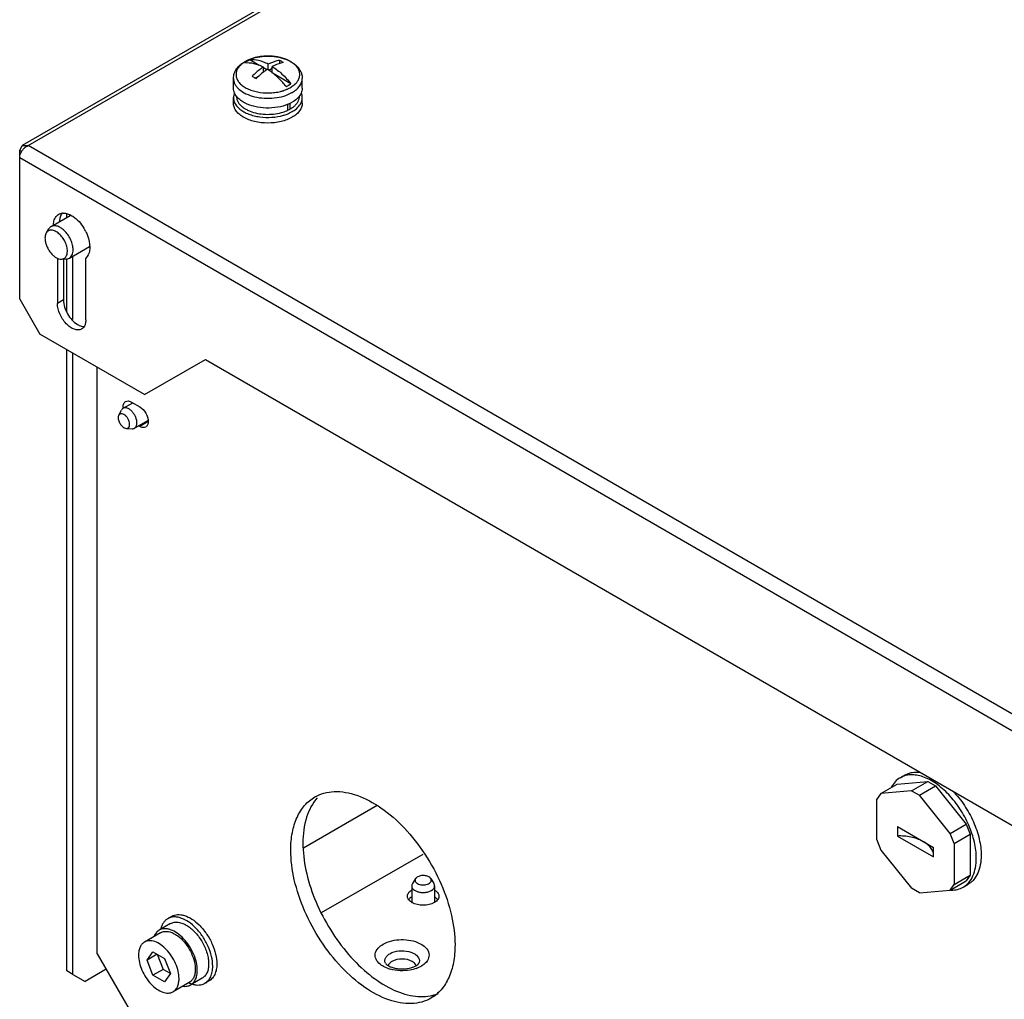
# Model space of a CAD drawing. Header units: millimetres. Extents: x 104 to 809, y 321 to 954.
# Tile 11 of 17: x 112 to 284, y 528 to 699. Entities that reach past the tile are written whole.
import ezdxf

# ---------------------------------------------------------------- set-up
doc = ezdxf.new("R2010")
doc.units = ezdxf.units.MM
doc.header["$LTSCALE"] = 82.95095
doc.layers.get('0').update_dxf_attribs({"linetype": 'CONTINUOUS'})

msp = doc.modelspace()

# ---------------------------------------------------------------- linework, layer by layer
at = {"color": 7, "linetype": 'Continuous'}
for p, q in [((592.46, 954.35), (112.46, 677.22)), ((113.51, 677.22), (593.21, 954.17)), ((153.79, 691.19), (152.13, 692.15)), ((157.35, 692.07), (157.35, 691.49)), ((154.52, 690), (154.52, 690.91)), ((155.11, 690.43), (154.52, 690.77)), ((155.37, 690.41), (155.37, 691.4)), ((156.07, 690.68), (155.47, 690.33)), ((156.07, 689.9), (156.07, 691)), ((149.3, 687.22), (149.3, 688.92)), ((153.72, 689.32), (153.11, 688.97)), ((159.32, 688), (156.23, 689.78)), ((161.3, 687.22), (161.3, 688.92)), ((149.3, 684.61), (149.3, 685.59)), ((161.3, 684.61), (161.3, 685.59)), ((158.78, 683.39), (158.79, 683.39)), ((158.79, 683.37), (158.79, 684.46)), ((158.79, 683.38), (158.8, 683.39)), ((159.15, 684.61), (159.15, 683.57)), ((112.02, 676.36), (112.46, 677.22)), ((112.46, 677.22), (113.51, 677.22)), ((312.49, 562.34), (113.51, 677.22)), ((112.02, 650.48), (112.02, 676.36)), ((112.38, 676.16), (112.02, 676.36)), ((112.02, 675.14), (311.43, 560.02)), ((117.51, 663.11), (120.84, 665.03)), ((120.22, 664.67), (120.22, 665.32)), ((120.64, 665.2), (120.76, 664.98)), ((116.67, 662.03), (117.12, 662.74)), ((120.68, 657.62), (124.18, 659.64)), ((118.6, 657.59), (118.6, 649.71)), ((121.28, 646.92), (121.28, 657.97)), ((123.55, 646.85), (123.55, 657.6)), ((119.32, 657.43), (120.16, 657.47)), ((119.66, 657.43), (119.66, 650.32)), ((120.22, 648.41), (120.22, 657.47)), ((112.02, 650.48), (115.56, 644.36)), ((119.66, 650.32), (118.6, 649.71)), ((133.8, 633.82), (115.56, 644.36)), ((120.22, 533.39), (120.22, 641.66)), ((121.28, 532.78), (121.28, 641.05)), ((133.8, 633.82), (144.41, 639.95)), ((144.41, 639.95), (298.2, 551.16)), ((125.53, 536.37), (125.53, 638.6)), ((130.05, 631.44), (131.73, 632.41)), ((131.54, 632.52), (132.95, 631.7)), ((129.29, 630.22), (129.77, 631.13)), ((132.05, 627.97), (134.39, 629.32)), ((132.95, 628.27), (132.76, 628.38)), ((134.44, 629.13), (132.95, 628.27)), ((130.61, 627.92), (131.64, 627.88)), ((265.55, 567.05), (266.4, 567.54)), ((262.2, 564.31), (265.03, 565.94)), ((265.03, 565.94), (270.36, 566.42)), ((267.53, 564.79), (270.36, 566.42)), ((268.91, 563.99), (271.74, 565.62)), ((270.36, 566.42), (271.74, 565.62)), ((271.74, 565.62), (277.07, 558.99)), ((262.2, 564.31), (261.5, 563.32)), ((261.5, 556.21), (261.5, 563.32)), ((267.53, 564.79), (262.2, 564.31)), ((267.53, 564.79), (268.91, 563.99)), ((274.25, 557.35), (268.91, 563.99)), ((174.35, 562.19), (161.49, 554.77)), ((265.06, 558.53), (265.06, 556.9)), ((265.06, 558.53), (271.38, 554.88)), ((274.25, 557.35), (277.07, 558.99)), ((277.07, 558.99), (277.77, 557.2)), ((265.06, 556.9), (271.38, 553.25)), ((274.94, 555.57), (274.25, 557.35)), ((274.94, 555.57), (277.77, 557.2)), ((277.77, 557.2), (277.77, 550.09)), ((261.5, 556.21), (262.2, 554.43)), ((271.38, 553.25), (271.38, 554.88)), ((274.94, 555.57), (274.94, 548.46)), ((164.66, 543.54), (182.37, 553.76)), ((262.2, 554.43), (267.53, 547.8)), ((181.05, 549.47), (180.5, 548.6)), ((183.7, 549.47), (184.26, 548.6)), ((274.94, 548.46), (277.77, 550.09)), ((277.77, 550.09), (277.07, 549.11)), ((180.38, 548.21), (180.38, 545.38)), ((184.38, 548.21), (184.38, 545.37)), ((268.91, 547), (267.53, 547.8)), ((274.25, 547.47), (277.07, 549.11)), ((274.25, 547.47), (274.94, 548.46)), ((276.55, 548), (277.4, 548.49)), ((268.91, 547), (274.25, 547.47)), ((138.54, 542.9), (137.83, 542.49)), ((138.33, 541.63), (136.35, 540.48)), ((136.6, 540.05), (133.78, 538.42)), ((125.53, 536.37), (132.6, 524.13)), ((134.23, 535.27), (135.25, 536.72)), ((136, 536.29), (134.23, 535.27)), ((135.25, 536.72), (137.3, 535.54)), ((136, 536.29), (137.02, 533.66)), ((135.25, 532.64), (134.23, 535.27)), ((137.3, 535.54), (138.32, 532.91)), ((121.28, 532.78), (120.22, 533.39)), ((121.28, 532.78), (123.41, 531.56)), ((127.08, 533.68), (123.41, 531.56)), ((137.02, 533.66), (135.25, 532.64)), ((137.3, 531.46), (135.25, 532.64)), ((138.32, 532.91), (137.02, 533.66)), ((138.32, 532.91), (137.3, 531.46)), ((141.6, 531.39), (138.78, 529.76)), ((143.83, 532.1), (141.85, 530.96)), ((145.04, 531.64), (144.33, 531.24))]:
    msp.add_line(p, q, dxfattribs=at)
for centre, radius, start, end in [((154.11, 687.11), 5.49, 117.2678, 119.4498), ((155.12, 684.44), 8.36, 101.0706, 105.3036), ((155.3, 683.21), 9.6, 89.1469, 93.431), ((153.39, 688.23), 4.16, 126.3183, 129.5648), ((154.14, 686.85), 5.75, 119.4622, 119.9993), ((153.91, 687.47), 5.08, 120.6563, 121.2822), ((153.95, 687.4), 5.17, 119.9989, 120.6562), ((154.01, 687.3), 5.28, 119.4621, 119.9991), ((156.58, 691.91), 5.28, 299.462, 299.9991), ((156.69, 691.41), 5.7, 299.4621, 299.9991), ((154.01, 689.9), 5.92, 239.9076, 242.6279), ((156.13, 688.99), 6.21, 293.6296, 294.2888), ((156.19, 688.85), 6.06, 294.287, 295.3912), ((156.38, 688.47), 5.62, 295.4757, 299.9198), ((156.32, 690.41), 6.49, 292.8, 297.3489), ((156.62, 689.83), 5.84, 297.3473, 299.9903), ((157.26, 687.1), 4, 307.2718, 310.7683), ((153.8, 686.93), 5.5, 238.3435, 239.8837), ((155.73, 690.29), 8.12, 286.3399, 288.4459), ((114.66, 674.79), 2.71, 138.1118, 144.7982), ((114.68, 674.77), 2.73, 132.5206, 138.1428), ((119.65, 663.58), 1.86, 91.2725, 94.2646), ((121.92, 663.18), 4.03, 177.4313, 180.0135), ((116.61, 658.76), 7.75, 26.5115, 31.3998), ((132.19, 631.66), 2.13, 180.0771, 185.2247), ((181.66, 544.19), 2.45, 119.9868, 122.5604), ((183.08, 545.39), 2.48, 57.3234, 60.2129), ((181.67, 547.44), 2.48, 237.3234, 240.2129), ((183.1, 547.42), 2.45, 299.9868, 302.5609), ((136.77, 534.74), 9.34, 44.122, 45.7057), ((179.74, 538.17), 4.57, 297.1325, 299.9755), ((179.91, 537.88), 4.23, 299.9908, 302.1051), ((178.18, 539.3), 5.82, 248.1685, 250.7752), ((178.37, 539.83), 6.37, 250.7881, 254.4322), ((179.18, 539.39), 5.92, 289.6267, 291.3482)]:
    msp.add_arc(centre, radius, start, end, dxfattribs=at)
for points, knots in [([(151.68, 691.92), (151.64, 691.9), (151.5, 691.82), (151.37, 691.73), (151.28, 691.66)], [0, 0, 0, 0, 0.255832, 1, 1, 1, 1]), ([(151.31, 691.86), (151.75, 692.11), (152.73, 692.51), (154.32, 692.81), (155.98, 692.83), (157.59, 692.58), (158.82, 692.13), (159.68, 691.63), (160.22, 691.2), (160.68, 690.71), (161.03, 690.16), (161.25, 689.56), (161.3, 689.13), (161.3, 688.92)], [0, 0, 0, 0, 0.126689, 0.262485, 0.402143, 0.539084, 0.667653, 0.72795, 0.785578, 0.840954, 0.89472, 0.947555, 1, 1, 1, 1]), ([(152.91, 692.5), (152.79, 692.47), (152.34, 692.33), (151.9, 692.15), (151.59, 692)], [0, 0, 0, 0, 0.260122, 1, 1, 1, 1]), ([(152.13, 692.15), (152.09, 692.13), (151.93, 692.06), (151.78, 691.98), (151.68, 691.92)], [0, 0, 0, 0, 0.255162, 1, 1, 1, 1]), ([(155.37, 691.4), (155.09, 691.54), (154.55, 691.79), (153.47, 692.13), (152.64, 692.2), (152.13, 692.15)], [0, 0, 0, 0, 0.276564, 0.534836, 1, 1, 1, 1]), ([(154.72, 692.79), (154.62, 692.79), (154.21, 692.76), (153.81, 692.7), (153.51, 692.64)], [0, 0, 0, 0, 0.25282, 1, 1, 1, 1]), ([(157.35, 692.07), (157.19, 692.05), (156.5, 691.9), (155.85, 691.64), (155.37, 691.4)], [0, 0, 0, 0, 0.23516, 1, 1, 1, 1]), ([(156.57, 692.73), (156.47, 692.74), (156.1, 692.78), (155.72, 692.81), (155.44, 692.81)], [0, 0, 0, 0, 0.248192, 1, 1, 1, 1]), ([(157.31, 692.59), (157.25, 692.61), (157, 692.66), (156.75, 692.7), (156.57, 692.73)], [0, 0, 0, 0, 0.247317, 1, 1, 1, 1]), ([(158.26, 692.32), (158.18, 692.34), (157.87, 692.45), (157.55, 692.54), (157.31, 692.59)], [0, 0, 0, 0, 0.244353, 1, 1, 1, 1]), ([(158.05, 691.67), (157.99, 691.71), (157.76, 691.85), (157.53, 691.98), (157.35, 692.07)], [0, 0, 0, 0, 0.254944, 1, 1, 1, 1]), ([(159.02, 691.98), (158.96, 692.01), (158.71, 692.14), (158.46, 692.25), (158.26, 692.32)], [0, 0, 0, 0, 0.243086, 1, 1, 1, 1]), ([(159.56, 691.66), (159.52, 691.69), (159.35, 691.8), (159.16, 691.91), (159.02, 691.98)], [0, 0, 0, 0, 0.243294, 1, 1, 1, 1]), ([(149.3, 688.92), (149.3, 689.22), (149.4, 689.81), (149.82, 690.61), (150.45, 691.3), (150.98, 691.67), (151.26, 691.83)], [0, 0, 0, 0, 0.238674, 0.481255, 0.733201, 1, 1, 1, 1]), ([(150.74, 691.44), (150.55, 691.29), (150.23, 690.96), (149.88, 690.39), (149.72, 689.79), (149.76, 689.17), (150, 688.58), (150.34, 688.13), (150.69, 687.81), (151.1, 687.48), (151.72, 687.13), (152.56, 686.79), (153.82, 686.47), (155.16, 686.36), (156.51, 686.45), (157.25, 686.59), (157.72, 686.72), (158.02, 686.8), (158.31, 686.91), (158.6, 687.02), (158.86, 687.14), (159.06, 687.24), (159.18, 687.31)], [0, 0, 0, 0, 0.054759, 0.104189, 0.150033, 0.194981, 0.241993, 0.293427, 0.321291, 0.350661, 0.413848, 0.482561, 0.555746, 0.709365, 0.786624, 0.861798, 0.880087, 0.89813, 0.93335, 0.950528, 0.967369, 1, 1, 1, 1]), ([(151.27, 691.81), (151.24, 691.79), (151.12, 691.72), (151.01, 691.64), (150.93, 691.58)], [0, 0, 0, 0, 0.254634, 1, 1, 1, 1]), ([(151.28, 691.66), (151.8, 691.71), (152.62, 691.64), (153.7, 691.3), (154.25, 691.06), (154.52, 690.91)], [0, 0, 0, 0, 0.465164, 0.723436, 1, 1, 1, 1]), ([(154.52, 690.91), (154.35, 690.8), (153.65, 690.32), (153, 689.75), (152.54, 689.3)], [0, 0, 0, 0, 0.239557, 1, 1, 1, 1]), ([(155.22, 690.51), (155.16, 690.47), (154.92, 690.31), (154.69, 690.14), (154.52, 690.01)], [0, 0, 0, 0, 0.24584, 1, 1, 1, 1]), ([(156.07, 689.91), (156, 689.96), (155.73, 690.17), (155.44, 690.37), (155.22, 690.51)], [0, 0, 0, 0, 0.254978, 1, 1, 1, 1]), ([(158.05, 691.67), (157.89, 691.64), (157.2, 691.5), (156.55, 691.24), (156.07, 691)], [0, 0, 0, 0, 0.235169, 1, 1, 1, 1]), ([(156.07, 691), (156.67, 690.62), (157.84, 689.69), (158.84, 688.6), (159.32, 688)], [0, 0, 0, 0, 0.480234, 1, 1, 1, 1]), ([(159.22, 687.34), (159.45, 687.47), (159.73, 687.66), (160, 687.89), (160.09, 687.98), (160.17, 688.06), (160.27, 688.17), (160.41, 688.35), (160.57, 688.58), (160.75, 688.95), (160.88, 689.45), (160.83, 690.07), (160.58, 690.66), (160.15, 691.2), (159.77, 691.51), (159.56, 691.66)], [0, 0, 0, 0, 0.146928, 0.181403, 0.1983, 0.21498, 0.247667, 0.279516, 0.340791, 0.3993, 0.51041, 0.619721, 0.734432, 0.860179, 1, 1, 1, 1]), ([(149.3, 688.92), (149.3, 688.75), (149.34, 688.41), (149.54, 687.9), (149.86, 687.43), (150.47, 686.81), (151.51, 686.18), (153, 685.67), (154.68, 685.43), (156.4, 685.47), (158.04, 685.79), (159.05, 686.2), (159.49, 686.45)], [0, 0, 0, 0, 0.04285, 0.087454, 0.135237, 0.187122, 0.304162, 0.437586, 0.581767, 0.728936, 0.870792, 1, 1, 1, 1]), ([(152.54, 689.3), (152.6, 689.27), (152.84, 689.14), (153.07, 689), (153.24, 688.89)], [0, 0, 0, 0, 0.245075, 1, 1, 1, 1]), ([(154.52, 690.01), (154.41, 689.93), (153.97, 689.58), (153.55, 689.19), (153.24, 688.89)], [0, 0, 0, 0, 0.243758, 1, 1, 1, 1]), ([(158.47, 687.51), (158.28, 687.74), (157.56, 688.61), (156.73, 689.39), (156.07, 689.91)], [0, 0, 0, 0, 0.259411, 1, 1, 1, 1]), ([(159.54, 686.48), (159.8, 686.63), (160.28, 686.96), (160.85, 687.56), (161.21, 688.22), (161.3, 688.7), (161.3, 688.92)], [0, 0, 0, 0, 0.28981, 0.549047, 0.782229, 1, 1, 1, 1]), ([(150.04, 685.55), (149.82, 685.79), (149.53, 686.18), (149.33, 686.78), (149.3, 687.08), (149.3, 687.22)], [0, 0, 0, 0, 0.524856, 0.766018, 1, 1, 1, 1]), ([(158.47, 687.51), (158.51, 687.53), (158.66, 687.6), (158.81, 687.68), (158.92, 687.74)], [0, 0, 0, 0, 0.255162, 1, 1, 1, 1]), ([(158.92, 687.74), (158.95, 687.76), (159.09, 687.84), (159.22, 687.93), (159.32, 688)], [0, 0, 0, 0, 0.255832, 1, 1, 1, 1]), ([(161.3, 687.22), (161.3, 687.08), (161.26, 686.78), (161.06, 686.18), (160.78, 685.79), (160.55, 685.55)], [0, 0, 0, 0, 0.233984, 0.475142, 1, 1, 1, 1]), ([(149.47, 686.42), (149.41, 686.28), (149.33, 686.01), (149.3, 685.73), (149.3, 685.59)], [0, 0, 0, 0, 0.506889, 1, 1, 1, 1]), ([(149.3, 685.59), (149.3, 685.34), (149.39, 684.83), (149.66, 684.38), (149.82, 684.17)], [0, 0, 0, 0, 0.480616, 1, 1, 1, 1]), ([(149.8, 685.84), (149.8, 685.68), (149.84, 685.35), (150.03, 684.87), (150.34, 684.43), (150.61, 684.16), (150.76, 684.04)], [0, 0, 0, 0, 0.228096, 0.466016, 0.721655, 1, 1, 1, 1]), ([(151.04, 684.78), (150.95, 684.84), (150.59, 685.06), (150.26, 685.33), (150.04, 685.55)], [0, 0, 0, 0, 0.26481, 1, 1, 1, 1]), ([(160.55, 685.55), (160.48, 685.48), (160.17, 685.18), (159.82, 684.94), (159.54, 684.77)], [0, 0, 0, 0, 0.235697, 1, 1, 1, 1]), ([(159.87, 684.07), (160.01, 684.19), (160.27, 684.45), (160.57, 684.89), (160.75, 685.36), (160.8, 685.68), (160.8, 685.84)], [0, 0, 0, 0, 0.277469, 0.532882, 0.771169, 1, 1, 1, 1]), ([(160.71, 684.1), (160.89, 684.31), (161.12, 684.67), (161.27, 685.2), (161.3, 685.46), (161.3, 685.59)], [0, 0, 0, 0, 0.520228, 0.762975, 1, 1, 1, 1]), ([(161.3, 685.59), (161.3, 685.73), (161.27, 686.01), (161.18, 686.28), (161.12, 686.41)], [0, 0, 0, 0, 0.493121, 1, 1, 1, 1]), ([(150.92, 682.24), (150.67, 682.39), (150.23, 682.72), (149.7, 683.3), (149.37, 683.94), (149.3, 684.39), (149.3, 684.61)], [0, 0, 0, 0, 0.287877, 0.546435, 0.780397, 1, 1, 1, 1]), ([(149.82, 684.17), (149.86, 684.12), (150.05, 683.9), (150.26, 683.7), (150.43, 683.56)], [0, 0, 0, 0, 0.23939, 1, 1, 1, 1]), ([(150.43, 683.56), (150.65, 683.39), (151.14, 683.07), (151.96, 682.69), (152.89, 682.4), (154.24, 682.14), (155.98, 682.08), (157.36, 682.31), (158.01, 682.5)], [0, 0, 0, 0, 0.105518, 0.220608, 0.343907, 0.473375, 0.740294, 1, 1, 1, 1]), ([(150.76, 684.04), (150.79, 684.01), (150.92, 683.91), (151.05, 683.82), (151.15, 683.75)], [0, 0, 0, 0, 0.24409, 1, 1, 1, 1]), ([(151.15, 683.75), (151.21, 683.71), (151.45, 683.56), (151.7, 683.43), (151.9, 683.34)], [0, 0, 0, 0, 0.2415, 1, 1, 1, 1]), ([(158.84, 684.43), (158.25, 684.18), (156.98, 683.83), (155, 683.7), (153.05, 683.94), (151.83, 684.36), (151.29, 684.65)], [0, 0, 0, 0, 0.244459, 0.505553, 0.763693, 1, 1, 1, 1]), ([(151.9, 683.34), (152.29, 683.16), (153.15, 682.87), (154.51, 682.66), (155.92, 682.65), (156.85, 682.78), (157.31, 682.88)], [0, 0, 0, 0, 0.235202, 0.487515, 0.746299, 1, 1, 1, 1]), ([(159.19, 683.59), (159.23, 683.62), (159.4, 683.72), (159.56, 683.83), (159.68, 683.92)], [0, 0, 0, 0, 0.256722, 1, 1, 1, 1]), ([(161.3, 684.61), (161.3, 684.38), (161.21, 683.91), (160.85, 683.24), (160.28, 682.64), (159.8, 682.31), (159.54, 682.16)], [0, 0, 0, 0, 0.217771, 0.45095, 0.710187, 1, 1, 1, 1]), ([(159.54, 683.14), (159.66, 683.21), (160.08, 683.48), (160.47, 683.81), (160.71, 684.1)], [0, 0, 0, 0, 0.268341, 1, 1, 1, 1]), ([(159.54, 682.16), (159.25, 681.99), (158.61, 681.7), (157.2, 681.27), (155.29, 681.06), (153.38, 681.27), (151.97, 681.7), (151.33, 682), (151.04, 682.17)], [0, 0, 0, 0, 0.11429, 0.23761, 0.500153, 0.762613, 0.885839, 1, 1, 1, 1]), ([(157.31, 682.88), (157.42, 682.91), (157.87, 683.02), (158.31, 683.17), (158.62, 683.3)], [0, 0, 0, 0, 0.258514, 1, 1, 1, 1]), ([(158.3, 682.59), (158.41, 682.63), (158.84, 682.78), (159.25, 682.97), (159.54, 683.14)], [0, 0, 0, 0, 0.260386, 1, 1, 1, 1]), ([(112.02, 675.14), (112.02, 675.24), (112.07, 675.67), (112.26, 676.08), (112.45, 676.35)], [0, 0, 0, 0, 0.22931, 1, 1, 1, 1]), ([(117.89, 663.36), (117.9, 663.46), (117.93, 663.84), (118.02, 664.21), (118.14, 664.46)], [0, 0, 0, 0, 0.268811, 1, 1, 1, 1]), ([(118.14, 664.46), (118.18, 664.54), (118.34, 664.85), (118.6, 665.11), (118.82, 665.24)], [0, 0, 0, 0, 0.265853, 1, 1, 1, 1]), ([(119.42, 665.45), (119.38, 665.39), (119.2, 665.12), (119.09, 664.81), (119.03, 664.57)], [0, 0, 0, 0, 0.23495, 1, 1, 1, 1]), ([(119.61, 665.45), (119.68, 665.45), (120, 665.44), (120.32, 665.36), (120.55, 665.27)], [0, 0, 0, 0, 0.234412, 1, 1, 1, 1]), ([(120.55, 665.27), (120.8, 665.17), (121.89, 664.59), (122.73, 663.62), (123.23, 662.8)], [0, 0, 0, 0, 0.22059, 1, 1, 1, 1]), ([(117.51, 663.11), (117.43, 663.06), (117.29, 662.95), (117.17, 662.81), (117.12, 662.74)], [0, 0, 0, 0, 0.490381, 1, 1, 1, 1]), ([(121.33, 659.07), (121.33, 659.34), (121.26, 659.91), (120.98, 660.74), (120.54, 661.55), (119.99, 662.26), (119.36, 662.81), (118.79, 663.12), (118.35, 663.24), (118.04, 663.26), (117.76, 663.22), (117.59, 663.15), (117.51, 663.11)], [0, 0, 0, 0, 0.128681, 0.270273, 0.417429, 0.561775, 0.695446, 0.812711, 0.864676, 0.91251, 0.95714, 1, 1, 1, 1]), ([(116.67, 662.03), (116.62, 661.97), (116.47, 661.67), (116.43, 661.34), (116.43, 661.08)], [0, 0, 0, 0, 0.225482, 1, 1, 1, 1]), ([(116.43, 661.08), (116.43, 660.88), (116.48, 660.44), (116.67, 659.8), (116.97, 659.17), (117.36, 658.58), (117.75, 658.16), (118.09, 657.88), (118.54, 657.58), (118.98, 657.41), (119.32, 657.43)], [0, 0, 0, 0, 0.122944, 0.257453, 0.398323, 0.539422, 0.674587, 0.738292, 0.798652, 1, 1, 1, 1]), ([(120.34, 658.82), (120.34, 659.09), (120.26, 659.65), (119.95, 660.47), (119.49, 661.23), (118.91, 661.87), (118.37, 662.25), (117.92, 662.43), (117.61, 662.49), (117.32, 662.48), (117.06, 662.4), (116.83, 662.24), (116.71, 662.1), (116.67, 662.03)], [0, 0, 0, 0, 0.133932, 0.281886, 0.43396, 0.579301, 0.708631, 0.765732, 0.81767, 0.865242, 0.910009, 0.95415, 1, 1, 1, 1]), ([(123.55, 662.22), (123.66, 662), (124.04, 661.14), (124.25, 660.19), (124.25, 659.5)], [0, 0, 0, 0, 0.267408, 1, 1, 1, 1]), ([(124.25, 659.5), (124.25, 659.3), (124.21, 658.62), (123.92, 657.92), (123.55, 657.6)], [0, 0, 0, 0, 0.289447, 1, 1, 1, 1]), ([(119.32, 657.43), (119.4, 657.43), (119.54, 657.45), (119.75, 657.53), (119.93, 657.66), (120.13, 657.89), (120.31, 658.28), (120.34, 658.63), (120.34, 658.82)], [0, 0, 0, 0, 0.116601, 0.228842, 0.340529, 0.455558, 0.707095, 1, 1, 1, 1]), ([(120.16, 657.47), (120.26, 657.47), (120.43, 657.5), (120.6, 657.57), (120.68, 657.62)], [0, 0, 0, 0, 0.50962, 1, 1, 1, 1]), ([(120.68, 657.62), (120.78, 657.68), (120.98, 657.84), (121.19, 658.18), (121.31, 658.6), (121.33, 658.91), (121.33, 659.07)], [0, 0, 0, 0, 0.217773, 0.450955, 0.710192, 1, 1, 1, 1]), ([(122.82, 645.25), (122.46, 645.03), (121.65, 645.08), (120.78, 645.57), (119.83, 646.41), (118.94, 647.78), (118.6, 649.08), (118.6, 649.71)], [0, 0, 0, 0, 0.183276, 0.301456, 0.43618, 0.728863, 1, 1, 1, 1]), ([(119.66, 650.32), (119.66, 649.47), (120.24, 647.8), (121.39, 646.46), (122.12, 646.04)], [0, 0, 0, 0, 0.499767, 1, 1, 1, 1]), ([(122.12, 646.04), (122.21, 645.98), (122.55, 645.81), (122.94, 645.7), (123.22, 645.69)], [0, 0, 0, 0, 0.275554, 1, 1, 1, 1]), ([(123.41, 645.98), (123.38, 645.9), (123.25, 645.61), (123.02, 645.36), (122.82, 645.25)], [0, 0, 0, 0, 0.270553, 1, 1, 1, 1]), ([(123.55, 646.85), (123.55, 646.77), (123.54, 646.48), (123.48, 646.18), (123.41, 645.98)], [0, 0, 0, 0, 0.267231, 1, 1, 1, 1]), ([(130.05, 631.66), (130.05, 631.86), (130.1, 632.23), (130.35, 632.54), (130.49, 632.62)], [0, 0, 0, 0, 0.550834, 1, 1, 1, 1]), ([(130.49, 632.62), (130.63, 632.7), (131.02, 632.76), (131.36, 632.62), (131.54, 632.52)], [0, 0, 0, 0, 0.449168, 1, 1, 1, 1]), ([(129.29, 630.22), (129.25, 630.15), (129.2, 629.98), (129.19, 629.7), (129.24, 629.39), (129.35, 629.07), (129.51, 628.76), (129.71, 628.48), (129.93, 628.24), (130.11, 628.11), (130.19, 628.06)], [0, 0, 0, 0, 0.096525, 0.207657, 0.33243, 0.467265, 0.607065, 0.746075, 0.878641, 1, 1, 1, 1]), ([(130.19, 630.36), (130.11, 630.41), (129.93, 630.49), (129.7, 630.51), (129.54, 630.46), (129.44, 630.41), (129.35, 630.32), (129.31, 630.25), (129.29, 630.22)], [0, 0, 0, 0, 0.292051, 0.540713, 0.654676, 0.766319, 0.880079, 1, 1, 1, 1]), ([(130.05, 631.44), (129.99, 631.4), (129.88, 631.31), (129.8, 631.2), (129.77, 631.13)], [0, 0, 0, 0, 0.485953, 1, 1, 1, 1]), ([(131.05, 631.34), (130.96, 631.39), (130.79, 631.47), (130.52, 631.54), (130.27, 631.53), (130.12, 631.48), (130.05, 631.44)], [0, 0, 0, 0, 0.289807, 0.549044, 0.782227, 1, 1, 1, 1]), ([(130.61, 627.92), (130.66, 627.92), (130.76, 627.93), (130.89, 627.98), (131.01, 628.06), (131.09, 628.18), (131.16, 628.33), (131.2, 628.57), (131.18, 628.92), (131.05, 629.34), (130.83, 629.75), (130.55, 630.11), (130.31, 630.29), (130.19, 630.36)], [0, 0, 0, 0, 0.047319, 0.092066, 0.136613, 0.183381, 0.234251, 0.290292, 0.418128, 0.563198, 0.715998, 0.865107, 1, 1, 1, 1]), ([(132.05, 627.97), (132.1, 628), (132.19, 628.07), (132.3, 628.22), (132.39, 628.39), (132.46, 628.67), (132.47, 629.08), (132.37, 629.59), (132.16, 630.12), (131.85, 630.61), (131.48, 631.03), (131.2, 631.25), (131.05, 631.34)], [0, 0, 0, 0, 0.04286, 0.08749, 0.135324, 0.187289, 0.304555, 0.438226, 0.582572, 0.729728, 0.871318, 1, 1, 1, 1]), ([(132.95, 631.7), (133.39, 631.45), (134.09, 630.64), (134.44, 629.64), (134.44, 629.13)], [0, 0, 0, 0, 0.499999, 1, 1, 1, 1]), ([(134.44, 629.13), (134.44, 628.93), (134.39, 628.56), (134.14, 628.25), (134, 628.17)], [0, 0, 0, 0, 0.550834, 1, 1, 1, 1]), ([(130.19, 628.06), (130.23, 628.04), (130.36, 627.97), (130.51, 627.93), (130.61, 627.92)], [0, 0, 0, 0, 0.2741, 1, 1, 1, 1]), ([(131.64, 627.88), (131.72, 627.88), (131.86, 627.89), (131.99, 627.94), (132.05, 627.97)], [0, 0, 0, 0, 0.514053, 1, 1, 1, 1]), ([(134, 628.17), (133.86, 628.09), (133.47, 628.03), (133.13, 628.17), (132.95, 628.27)], [0, 0, 0, 0, 0.449168, 1, 1, 1, 1]), ([(265.55, 567.05), (265.23, 566.86), (264.62, 566.38), (264.18, 565.74), (264, 565.39)], [0, 0, 0, 0, 0.486152, 1, 1, 1, 1]), ([(278.83, 553.03), (278.83, 553.97), (278.57, 555.95), (277.58, 558.85), (276.07, 561.65), (274.44, 563.74), (272.98, 565.15), (271.85, 566.03), (270.71, 566.73), (269.57, 567.23), (268.47, 567.52), (267.41, 567.6), (266.42, 567.46), (265.82, 567.21), (265.55, 567.05)], [0, 0, 0, 0, 0.128623, 0.270153, 0.417244, 0.561526, 0.630178, 0.695317, 0.756312, 0.812794, 0.864736, 0.912549, 0.957159, 1, 1, 1, 1]), ([(266.4, 567.54), (266.59, 567.65), (266.99, 567.84), (267.88, 568.07), (268.59, 568.07), (269.06, 568.02)], [0, 0, 0, 0, 0.238731, 0.482394, 1, 1, 1, 1]), ([(159.29, 554.44), (159.29, 555.47), (159.45, 557.42), (160.24, 560.1), (161.57, 562.27), (162.82, 563.32), (163.49, 563.71)], [0, 0, 0, 0, 0.289789, 0.549057, 0.782229, 1, 1, 1, 1]), ([(163.92, 563.56), (163.06, 562.6), (161.73, 560.02), (161.41, 557.19), (161.41, 555.67)], [0, 0, 0, 0, 0.457914, 1, 1, 1, 1]), ([(163.49, 563.71), (163.98, 564), (165.09, 564.46), (167.59, 564.82), (171.13, 564.13), (175.31, 561.84), (179.32, 558.3), (182.85, 553.77), (185.64, 548.62), (187.45, 543.28), (187.93, 539.64), (187.93, 537.91)], [0, 0, 0, 0, 0.042878, 0.087527, 0.186936, 0.304249, 0.437976, 0.582385, 0.729603, 0.871253, 1, 1, 1, 1]), ([(274.74, 564.74), (275.48, 563.97), (276.84, 562.27), (278.39, 559.44), (279.41, 556.49), (279.68, 554.48), (279.68, 553.52)], [0, 0, 0, 0, 0.25623, 0.518266, 0.770715, 1, 1, 1, 1]), ([(271.39, 553.55), (271.38, 553.78), (271.26, 554.27), (270.85, 554.93), (270.23, 555.53), (269.43, 556.03), (268.47, 556.44), (267.02, 556.83), (265.85, 556.93), (265.06, 556.9)], [0, 0, 0, 0, 0.090187, 0.187755, 0.296755, 0.418597, 0.552567, 0.696451, 1, 1, 1, 1]), ([(161.41, 555.67), (161.41, 554.09), (161.81, 550.78), (163.34, 545.89), (165.72, 541.09), (168.78, 536.73), (172.32, 533.1), (176.12, 530.45), (179.92, 528.95), (182.49, 528.84), (183.62, 529.05)], [0, 0, 0, 0, 0.124506, 0.26097, 0.403617, 0.545687, 0.680511, 0.802566, 0.908737, 1, 1, 1, 1]), ([(183.74, 528.64), (183.24, 528.35), (182.14, 527.89), (179.63, 527.52), (176.09, 528.21), (171.91, 530.5), (167.91, 534.05), (164.37, 538.58), (161.58, 543.73), (159.78, 549.07), (159.29, 552.71), (159.29, 554.44)], [0, 0, 0, 0, 0.042878, 0.087527, 0.186936, 0.304249, 0.437976, 0.582385, 0.729603, 0.871253, 1, 1, 1, 1]), ([(276.55, 548), (276.73, 548.1), (277.08, 548.34), (277.7, 548.96), (278.32, 549.96), (278.74, 551.42), (278.83, 552.48), (278.83, 553.03)], [0, 0, 0, 0, 0.108163, 0.218365, 0.451367, 0.710413, 1, 1, 1, 1]), ([(279.68, 553.52), (279.68, 552.97), (279.59, 551.91), (279.16, 550.45), (278.55, 549.45), (277.93, 548.83), (277.58, 548.59), (277.4, 548.49)], [0, 0, 0, 0, 0.289586, 0.548633, 0.781635, 0.891837, 1, 1, 1, 1]), ([(181.05, 549.47), (181.03, 549.44), (181, 549.37), (180.97, 549.25), (180.97, 549.13), (181.01, 548.97), (181.14, 548.78), (181.29, 548.67), (181.38, 548.62)], [0, 0, 0, 0, 0.119919, 0.233676, 0.345318, 0.45928, 0.707945, 1, 1, 1, 1]), ([(183.38, 549.77), (183.29, 549.82), (183.09, 549.91), (182.77, 549.98), (182.43, 550.02), (182.08, 550), (181.75, 549.93), (181.46, 549.82), (181.22, 549.67), (181.1, 549.54), (181.05, 549.47)], [0, 0, 0, 0, 0.121357, 0.253924, 0.392936, 0.532739, 0.667575, 0.792348, 0.903479, 1, 1, 1, 1]), ([(181.38, 548.62), (181.5, 548.55), (181.78, 548.44), (182.23, 548.37), (182.69, 548.38), (183.13, 548.49), (183.44, 548.64), (183.62, 548.8), (183.72, 548.93), (183.78, 549.06), (183.8, 549.2), (183.77, 549.35), (183.73, 549.43), (183.7, 549.47)], [0, 0, 0, 0, 0.134891, 0.284003, 0.436806, 0.581879, 0.709715, 0.765754, 0.816623, 0.86339, 0.907936, 0.952682, 1, 1, 1, 1]), ([(183.7, 549.47), (183.68, 549.5), (183.59, 549.62), (183.47, 549.71), (183.38, 549.77)], [0, 0, 0, 0, 0.228202, 1, 1, 1, 1]), ([(180.5, 548.6), (180.46, 548.54), (180.4, 548.42), (180.38, 548.27), (180.38, 548.21)], [0, 0, 0, 0, 0.514047, 1, 1, 1, 1]), ([(180.38, 548.21), (180.38, 548.13), (180.41, 547.97), (180.53, 547.75), (180.72, 547.55), (180.88, 547.44), (180.96, 547.39)], [0, 0, 0, 0, 0.217771, 0.450953, 0.710189, 1, 1, 1, 1]), ([(180.96, 547.39), (181.11, 547.3), (181.45, 547.17), (181.99, 547.06), (182.57, 547.04), (183.13, 547.12), (183.63, 547.29), (183.98, 547.5), (184.19, 547.7), (184.3, 547.86), (184.36, 548.03), (184.38, 548.15), (184.38, 548.21)], [0, 0, 0, 0, 0.128682, 0.270274, 0.41743, 0.561778, 0.695449, 0.812714, 0.864678, 0.912511, 0.95714, 1, 1, 1, 1]), ([(184.38, 548.21), (184.38, 548.27), (184.36, 548.42), (184.29, 548.54), (184.26, 548.6)], [0, 0, 0, 0, 0.485949, 1, 1, 1, 1]), ([(274.45, 547.48), (274.82, 547.48), (275.56, 547.55), (276.24, 547.82), (276.55, 548)], [0, 0, 0, 0, 0.512681, 1, 1, 1, 1]), ([(180.33, 545.36), (180.23, 545.42), (179.88, 545.68), (179.63, 546.11), (179.63, 546.42)], [0, 0, 0, 0, 0.291889, 1, 1, 1, 1]), ([(179.69, 546.75), (179.72, 546.82), (179.86, 547.12), (180.12, 547.35), (180.34, 547.48)], [0, 0, 0, 0, 0.225235, 1, 1, 1, 1]), ([(184.42, 547.48), (184.53, 547.41), (184.88, 547.15), (185.13, 546.73), (185.13, 546.42)], [0, 0, 0, 0, 0.291889, 1, 1, 1, 1]), ([(185.13, 546.42), (185.13, 546.34), (185.09, 546.01), (184.88, 545.72), (184.69, 545.56)], [0, 0, 0, 0, 0.231789, 1, 1, 1, 1]), ([(184.32, 545.29), (183.75, 544.96), (182.38, 544.7), (181.02, 544.96), (180.44, 545.29)], [0, 0, 0, 0, 0.499765, 1, 1, 1, 1]), ([(142.75, 540.85), (142.36, 541.25), (141.55, 541.95), (140.41, 542.55), (139.52, 542.78), (138.91, 542.82), (138.34, 542.73), (137.99, 542.58), (137.83, 542.49)], [0, 0, 0, 0, 0.304535, 0.57163, 0.690175, 0.799501, 0.901709, 1, 1, 1, 1]), ([(138.54, 542.9), (138.69, 542.99), (139.03, 543.13), (139.57, 543.22), (140.16, 543.19), (141.02, 543), (142.12, 542.44), (142.9, 541.8), (143.29, 541.43)], [0, 0, 0, 0, 0.099196, 0.202094, 0.311759, 0.430263, 0.696462, 1, 1, 1, 1]), ([(137.83, 542.49), (137.68, 542.41), (137.4, 542.19), (137.05, 541.77), (136.78, 541.26), (136.66, 540.88), (136.61, 540.68)], [0, 0, 0, 0, 0.231045, 0.470451, 0.725187, 1, 1, 1, 1]), ([(138.33, 541.63), (138.53, 541.74), (138.97, 541.9), (139.71, 541.89), (140.5, 541.68), (141.01, 541.41), (141.26, 541.25)], [0, 0, 0, 0, 0.215282, 0.447447, 0.707661, 1, 1, 1, 1]), ([(141.26, 541.25), (141.52, 541.09), (142.02, 540.71), (142.97, 539.78), (143.96, 538.38), (144.63, 536.81), (144.92, 535.54), (144.97, 534.92), (144.97, 534.62)], [0, 0, 0, 0, 0.115987, 0.240261, 0.502778, 0.763783, 0.886285, 1, 1, 1, 1]), ([(145.68, 534.21), (145.68, 534.78), (145.52, 535.97), (144.92, 537.71), (144, 539.39), (143.19, 540.4), (142.75, 540.85)], [0, 0, 0, 0, 0.229318, 0.481825, 0.743876, 1, 1, 1, 1]), ([(143.47, 541.24), (143.91, 540.79), (144.71, 539.78), (145.63, 538.11), (146.23, 536.37), (146.39, 535.18), (146.39, 534.62)], [0, 0, 0, 0, 0.256248, 0.518281, 0.77072, 1, 1, 1, 1]), ([(136.35, 540.48), (136.16, 540.37), (135.81, 540.07), (135.57, 539.67), (135.48, 539.45)], [0, 0, 0, 0, 0.481298, 1, 1, 1, 1]), ([(142.99, 533.48), (142.99, 533.95), (142.86, 534.93), (142.37, 536.39), (141.61, 537.78), (140.65, 539.01), (139.57, 539.98), (138.58, 540.52), (137.81, 540.72), (137.28, 540.76), (136.79, 540.69), (136.49, 540.56), (136.35, 540.48)], [0, 0, 0, 0, 0.128681, 0.270272, 0.417429, 0.561777, 0.695447, 0.812712, 0.864676, 0.91251, 0.95714, 1, 1, 1, 1]), ([(136.6, 540.05), (136.7, 540.11), (136.91, 540.2), (137.37, 540.31), (138.02, 540.27), (138.82, 539.99), (139.33, 539.68), (139.59, 539.49)], [0, 0, 0, 0, 0.104284, 0.211254, 0.441393, 0.703391, 1, 1, 1, 1]), ([(139.59, 539.49), (139.99, 539.19), (140.74, 538.48), (141.64, 537.19), (142.3, 535.77), (142.55, 534.76), (142.61, 534.26)], [0, 0, 0, 0, 0.241194, 0.49988, 0.758626, 1, 1, 1, 1]), ([(133.78, 538.42), (133.61, 538.32), (133.3, 538.06), (132.97, 537.53), (132.78, 536.87), (132.74, 536.38), (132.74, 536.13)], [0, 0, 0, 0, 0.217771, 0.450951, 0.710188, 1, 1, 1, 1]), ([(139.81, 532.05), (139.81, 532.47), (139.69, 533.37), (139.24, 534.69), (138.56, 535.96), (137.68, 537.08), (136.69, 537.96), (135.8, 538.45), (135.1, 538.63), (134.62, 538.67), (134.17, 538.6), (133.9, 538.49), (133.78, 538.42)], [0, 0, 0, 0, 0.128682, 0.270273, 0.41743, 0.561778, 0.695448, 0.812712, 0.864677, 0.91251, 0.95714, 1, 1, 1, 1]), ([(174.86, 534.56), (174.58, 534.8), (174.1, 535.32), (173.84, 536.81), (174.75, 537.69), (175.38, 538.05)], [0, 0, 0, 0, 0.261257, 0.486829, 1, 1, 1, 1]), ([(175.38, 538.05), (176.31, 538.59), (178.02, 538.95), (180.22, 538.76), (182.01, 538.22), (183.54, 536.96), (183.33, 535.33), (182.81, 534.77), (182.5, 534.53)], [0, 0, 0, 0, 0.290985, 0.446515, 0.589666, 0.803193, 0.894072, 1, 1, 1, 1]), ([(187.93, 537.91), (187.93, 536.88), (187.77, 534.93), (186.98, 532.25), (185.65, 530.07), (184.4, 529.02), (183.74, 528.64)], [0, 0, 0, 0, 0.289789, 0.549057, 0.782229, 1, 1, 1, 1]), ([(132.74, 536.13), (132.74, 535.7), (132.86, 534.8), (133.31, 533.48), (133.99, 532.21), (134.87, 531.1), (135.86, 530.22), (136.75, 529.73), (137.45, 529.54), (137.93, 529.51), (138.38, 529.57), (138.65, 529.69), (138.78, 529.76)], [0, 0, 0, 0, 0.128682, 0.270273, 0.41743, 0.561778, 0.695448, 0.812712, 0.864677, 0.91251, 0.95714, 1, 1, 1, 1]), ([(175.79, 534.72), (175.72, 534.87), (175.64, 535.22), (175.76, 535.56), (175.84, 535.71)], [0, 0, 0, 0, 0.495993, 1, 1, 1, 1]), ([(175.84, 535.71), (175.88, 535.78), (176.07, 536.05), (176.35, 536.26), (176.57, 536.39)], [0, 0, 0, 0, 0.227103, 1, 1, 1, 1]), ([(176.57, 536.39), (177.04, 536.66), (178.15, 536.96), (179.56, 536.89), (180.59, 536.54), (181.34, 536.11), (181.71, 535.53), (181.71, 535.16)], [0, 0, 0, 0, 0.271098, 0.563794, 0.698525, 0.81671, 1, 1, 1, 1]), ([(142.61, 534.26), (142.61, 534.22), (142.63, 534.02), (142.64, 533.83), (142.64, 533.68)], [0, 0, 0, 0, 0.256131, 1, 1, 1, 1]), ([(144.97, 534.62), (144.97, 534.34), (144.93, 533.81), (144.72, 533.08), (144.35, 532.49), (144.01, 532.21), (143.83, 532.1)], [0, 0, 0, 0, 0.289809, 0.549047, 0.782228, 1, 1, 1, 1]), ([(144.33, 531.24), (144.55, 531.36), (144.95, 531.7), (145.38, 532.39), (145.63, 533.26), (145.68, 533.88), (145.68, 534.21)], [0, 0, 0, 0, 0.217772, 0.450952, 0.710192, 1, 1, 1, 1]), ([(146.39, 534.62), (146.39, 534.29), (146.34, 533.66), (146.08, 532.8), (145.66, 532.1), (145.25, 531.77), (145.04, 531.64)], [0, 0, 0, 0, 0.289806, 0.549045, 0.782225, 1, 1, 1, 1]), ([(176.02, 533.9), (175.91, 533.95), (175.5, 534.12), (175.12, 534.36), (174.86, 534.56)], [0, 0, 0, 0, 0.266265, 1, 1, 1, 1]), ([(175.79, 534.72), (175.86, 534.58), (176.32, 534.24), (176.81, 534.04), (177.19, 533.94)], [0, 0, 0, 0, 0.280668, 1, 1, 1, 1]), ([(176.93, 535.04), (176.85, 534.99), (176.58, 534.81), (176.35, 534.55), (176.26, 534.33)], [0, 0, 0, 0, 0.281571, 1, 1, 1, 1]), ([(180.47, 535.04), (179.94, 535.34), (178.7, 535.58), (177.46, 535.34), (176.93, 535.04)], [0, 0, 0, 0, 0.50004, 1, 1, 1, 1]), ([(178.23, 533.76), (178.42, 533.75), (179.14, 533.73), (179.87, 533.83), (180.39, 533.99)], [0, 0, 0, 0, 0.259131, 1, 1, 1, 1]), ([(180.39, 533.99), (180.46, 534.01), (180.71, 534.09), (180.96, 534.2), (181.13, 534.3)], [0, 0, 0, 0, 0.275748, 1, 1, 1, 1]), ([(181.16, 534.27), (181.14, 534.35), (180.99, 534.67), (180.7, 534.9), (180.47, 535.04)], [0, 0, 0, 0, 0.222002, 1, 1, 1, 1]), ([(181.13, 534.3), (181.18, 534.33), (181.34, 534.43), (181.48, 534.55), (181.56, 534.64)], [0, 0, 0, 0, 0.331774, 1, 1, 1, 1]), ([(181.56, 534.64), (181.57, 534.66), (181.59, 534.68), (181.61, 534.71), (181.61, 534.72)], [0, 0, 0, 0, 0.684723, 1, 1, 1, 1]), ([(142.64, 533.68), (142.64, 533.43), (142.6, 532.95), (142.41, 532.28), (142.08, 531.75), (141.77, 531.49), (141.6, 531.39)], [0, 0, 0, 0, 0.289809, 0.549047, 0.782228, 1, 1, 1, 1]), ([(141.85, 530.96), (142.03, 531.06), (142.37, 531.35), (142.74, 531.94), (142.95, 532.67), (142.99, 533.2), (142.99, 533.48)], [0, 0, 0, 0, 0.217772, 0.450953, 0.710191, 1, 1, 1, 1]), ([(181.17, 533.82), (180.82, 533.7), (179.35, 533.32), (177.76, 533.38), (176.66, 533.69)], [0, 0, 0, 0, 0.243161, 1, 1, 1, 1]), ([(177.19, 533.94), (177.27, 533.92), (177.61, 533.83), (177.96, 533.78), (178.23, 533.76)], [0, 0, 0, 0, 0.239711, 1, 1, 1, 1]), ([(138.78, 529.76), (138.94, 529.85), (139.25, 530.11), (139.58, 530.65), (139.77, 531.31), (139.81, 531.79), (139.81, 532.05)], [0, 0, 0, 0, 0.217771, 0.450951, 0.710188, 1, 1, 1, 1]), ([(140.47, 530.73), (140.71, 530.69), (141.19, 530.69), (141.66, 530.84), (141.85, 530.96)], [0, 0, 0, 0, 0.519823, 1, 1, 1, 1]), ([(141.58, 531.3), (141.63, 531.28), (141.83, 531.19), (142.03, 531.12), (142.18, 531.08)], [0, 0, 0, 0, 0.257089, 1, 1, 1, 1]), ([(142.18, 531.08), (142.38, 531.02), (142.76, 530.94), (143.33, 530.92), (143.86, 531.01), (144.19, 531.15), (144.33, 531.24)], [0, 0, 0, 0, 0.274442, 0.529076, 0.768642, 1, 1, 1, 1]), ([(183.62, 529.05), (183.75, 529.07), (184.23, 529.17), (184.69, 529.32), (185.03, 529.46)], [0, 0, 0, 0, 0.253433, 1, 1, 1, 1])]:
    msp.add_open_spline(points, degree=3, knots=knots, dxfattribs=at)
for points in [[(112.83, 676.79), (113.03, 676.97), (113.26, 677.12), (113.51, 677.22)], [(118.82, 665.24), (119.03, 665.36), (119.27, 665.43), (119.51, 665.44)], [(119.03, 664.57), (118.99, 664.37), (118.96, 664.16), (118.95, 663.96)], [(179.63, 546.42), (179.63, 546.53), (179.65, 546.65), (179.69, 546.75)], [(180.07, 546.05), (180, 545.99), (179.94, 545.93), (179.88, 545.86)], [(180.34, 546.26), (180.24, 546.2), (180.15, 546.13), (180.07, 546.05)], [(184.88, 545.86), (184.75, 546.02), (184.59, 546.15), (184.41, 546.26)], [(184.69, 545.56), (184.6, 545.48), (184.51, 545.41), (184.42, 545.35)], [(181.83, 534.1), (181.67, 534.02), (181.5, 533.95), (181.34, 533.88)], [(181.71, 535.16), (181.71, 535.01), (181.68, 534.86), (181.61, 534.72)], [(182.5, 534.53), (182.39, 534.44), (182.28, 534.37), (182.16, 534.29)]]:
    msp.add_open_spline(points, degree=3, dxfattribs=at)

doc.saveas('drawing.dxf')
